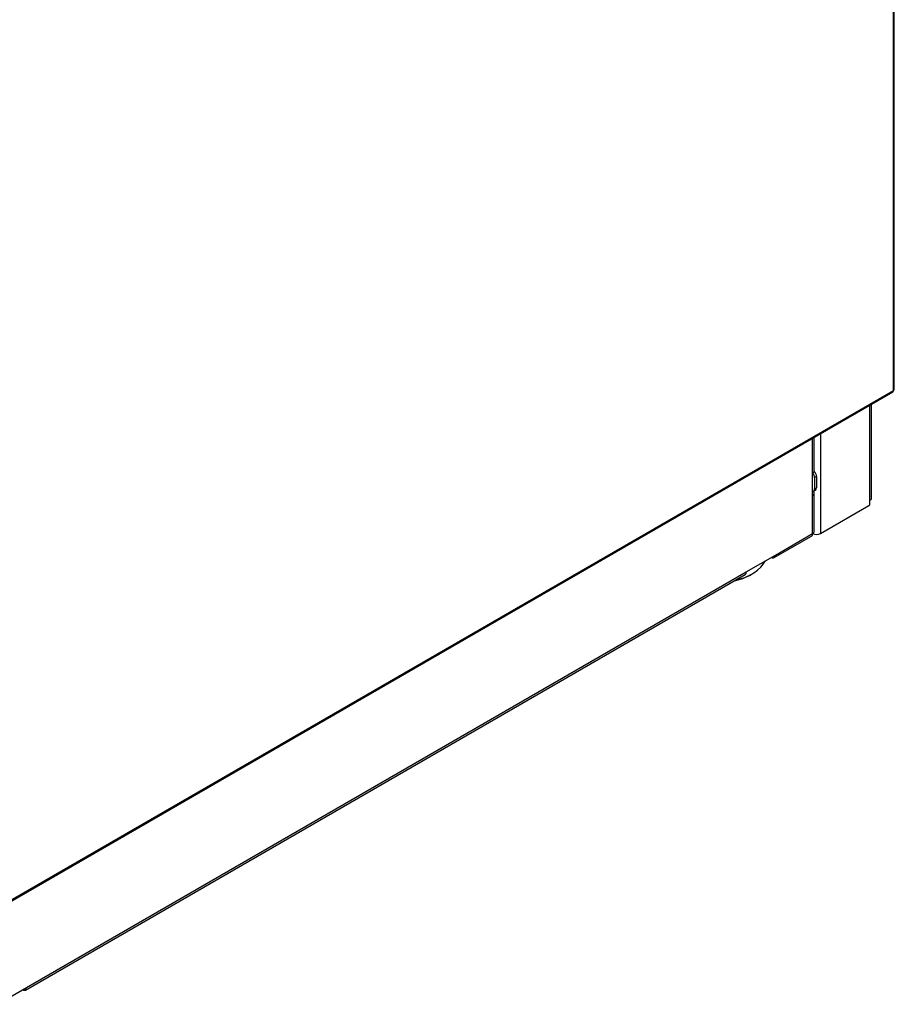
# Model space of a CAD drawing. Header units: millimetres. Extents: x 21 to 270, y 0 to 189.
# Tile 29 of 39: x 238 to 270, y 85 to 121. Entities that reach past the tile are written whole.
import ezdxf

# ---------------------------------------------------------------- set-up
doc = ezdxf.new("R2010")
doc.units = ezdxf.units.MM
doc.layers.add('134.125_BW4_CTM-', color=7, linetype='Continuous')
doc.layers.add('Standard', color=7, linetype='Continuous')

# ---------------------------------------------------------------- blocks, each defined once
blk = doc.blocks.new('SE')
at = {"layer": '134.125_BW4_CTM-', "color": 7, "linetype": 'Continuous'}
for p, q in [((71.433, 24.754), (71.433, 45.787)), ((71.468, 24.803), (71.468, 45.836)), ((38.344, 5.609), (71.408, 24.699)), ((38.368, 5.664), (71.433, 24.754)), ((70.579, 20.738), (70.579, 24.22)), ((70.637, 20.819), (70.637, 24.254)), ((68.486, 21.734), (68.486, 23.012)), ((68.544, 21.815), (68.544, 23.046)), ((68.768, 23.175), (68.768, 19.529)), ((68.486, 20.917), (68.486, 21.734)), ((68.627, 21.611), (68.556, 21.57)), ((68.556, 21.57), (68.556, 21.162)), ((68.627, 21.611), (68.627, 21.203)), ((68.486, 19.529), (68.486, 20.917)), ((68.515, 21.071), (68.586, 21.111)), ((68.544, 19.611), (68.544, 20.999)), ((68.556, 21.162), (68.627, 21.203)), ((68.768, 19.529), (70.543, 20.554)), ((70.579, 20.615), (70.579, 20.738)), ((67.081, 18.651), (68.444, 19.438)), ((67.123, 18.742), (68.486, 19.529)), ((66.062, 18.13), (67.123, 18.742)), ((39.738, 2.864), (66.021, 18.039)), ((39.779, 2.955), (66.062, 18.13)), ((38.718, 2.343), (39.779, 2.955))]:
    blk.add_line(p, q, dxfattribs=at)
for centre, major_axis, start_param, end_param in [((71.348, 24.803), (-0.12, 0), 2.356194, 3.141593), ((71.348, 24.803), (-0.06, 0.104), 3.141593, 3.926991), ((68.344, 21.815), (-0.2, 0), 2.356194, 3.141593), ((68.415, 21.652), (0.1, -0.173), 0.785398, 1.750374), ((68.486, 21.693), (-0.1, 0.173), 3.926991, 5.073756), ((68.415, 21.244), (-0.1, 0.173), 2.879793, 3.926991), ((68.344, 20.999), (-0.2, 0), 2.356194, 3.766872), ((68.486, 21.285), (-0.1, 0.173), 3.141593, 3.926991), ((70.543, 20.595), (-0.025, -0.0433), 0.785398, 2.356194), ((70.437, 20.819), (-0.2, 0), 2.356194, 3.141593), ((68.344, 19.611), (-0.1, 0.173), 3.141593, 3.926991), ((68.344, 19.611), (-0.2, 0), 2.356194, 3.141593), ((68.627, 19.611), (-0.2, 0), 0.785398, 2.356194), ((66.981, 18.824), (-0.1, 0.173), 2.356194, 3.926991), ((64.899, 18.842), (1.935, 0), 5.090708, 6.002174), ((64.899, 18.802), (-1.885, 0), 1.944822, 2.356194), ((65.921, 18.212), (-0.1, 0.173), 3.141593, 3.926991), ((39.638, 3.037), (-0.1, 0.173), 2.356194, 3.926991)]:
    blk.add_ellipse(centre, major_axis=major_axis, ratio=0.57735, start_param=start_param, end_param=end_param, dxfattribs=at)

msp = doc.modelspace()

# ---------------------------------------------------------------- block references
at = {"layer": 'Standard', "color": 7}
msp.add_blockref('SE', (198.697, 82.5764), dxfattribs=at)

doc.saveas('drawing.dxf')
